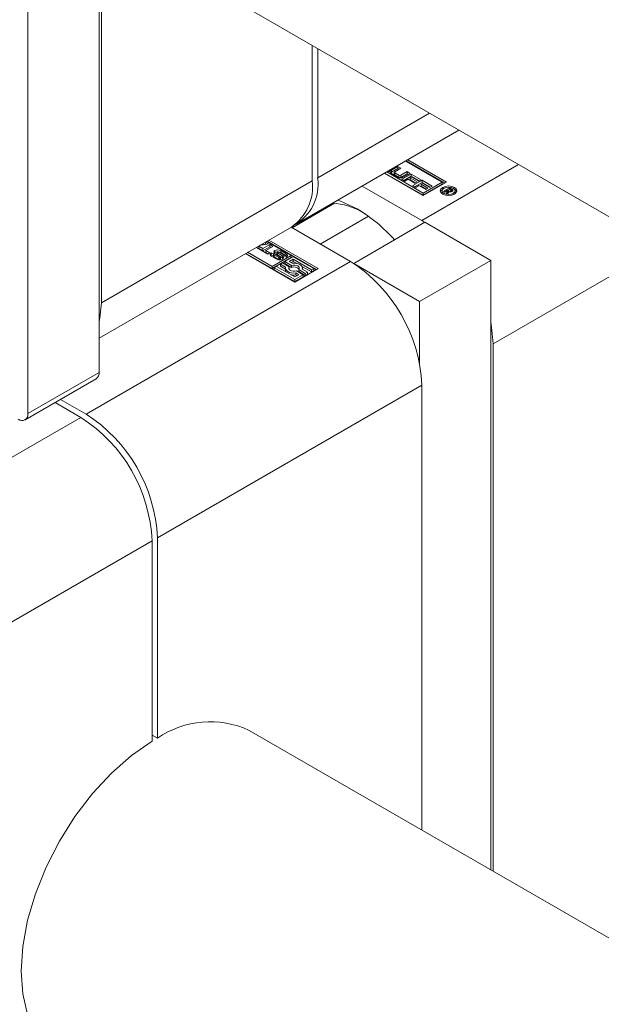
# Model space of a CAD drawing. Header units: millimetres. Extents: x 525 to 29324, y 175 to 20618.
# Tile 212 of 256: x 10371 to 10417, y 13112 to 13191. Entities that reach past the tile are written whole.
import ezdxf

# ---------------------------------------------------------------- set-up
doc = ezdxf.new("R2010")
doc.units = ezdxf.units.MM
doc.linetypes.add('SLD-Centrada-doble', pattern=[12.7, 6.35, -1.27, 1.27, -1.27, 1.27, -1.27])
doc.linetypes.add('SLD-Continua', pattern=[0])

msp = doc.modelspace()

# ---------------------------------------------------------------- linework, layer by layer
at = {"color": 7, "linetype": 'SLD-Continua', "lineweight": 18, "ltscale": 35}
for p, q in [((10377.198, 13162.567), (10377.198, 13217.928)), ((10371.541, 13159.301), (10371.541, 13214.663)), ((10377.374, 13168.099), (10377.374, 13212.192)), ((10389.345, 13191.282), (11198.856, 12723.962)), ((10394.133, 13177.773), (10394.133, 13188.518)), ((10394.557, 13188.273), (10394.557, 13178.018)), ((10392.9, 13174.356), (10405.783, 13181.793)), ((10404.442, 13177.679), (10401.55, 13179.349)), ((10404.651, 13177.598), (10401.584, 13179.369)), ((10401.725, 13179.45), (10404.793, 13177.679)), ((10400.217, 13178.493), (10400.142, 13178.537)), ((10400.284, 13178.618), (10400.217, 13178.493)), ((10400.409, 13178.617), (10400.937, 13178.922)), ((10400.409, 13178.454), (10400.937, 13178.759)), ((10401.176, 13178.784), (10400.674, 13178.494)), ((10400.937, 13178.922), (10401.176, 13178.784)), ((10400.937, 13178.759), (10400.937, 13178.922)), ((10400.937, 13178.759), (10401.035, 13178.703)), ((10401.156, 13178.216), (10401.658, 13178.506)), ((10401.658, 13178.506), (10401.896, 13178.368)), ((10401.658, 13178.343), (10401.658, 13178.506)), ((10402.936, 13176.608), (10399.869, 13178.379)), ((10399.902, 13178.398), (10402.936, 13176.647)), ((10400.044, 13178.48), (10402.936, 13176.81)), ((10400.916, 13178.064), (10400.409, 13178.356)), ((10400.644, 13178.453), (10400.644, 13178.289)), ((10400.674, 13178.411), (10401.011, 13178.216)), ((10400.674, 13178.247), (10401.011, 13178.053)), ((10401.156, 13178.053), (10401.658, 13178.343)), ((10401.249, 13177.898), (10401.98, 13178.32)), ((10401.485, 13177.761), (10401.249, 13177.898)), ((10401.896, 13178.368), (10401.369, 13178.064)), ((10401.39, 13177.816), (10401.98, 13178.157)), ((10401.735, 13177.905), (10401.485, 13177.761)), ((10401.658, 13178.343), (10401.755, 13178.287)), ((10402.271, 13177.596), (10401.735, 13177.905)), ((10402.038, 13178.08), (10401.913, 13178.008)), ((10401.913, 13178.008), (10402.449, 13177.699)), ((10401.913, 13177.845), (10401.913, 13178.008)), ((10401.913, 13177.845), (10402.308, 13177.617)), ((10401.98, 13178.32), (10402.78, 13177.858)), ((10401.98, 13178.157), (10401.98, 13178.32)), ((10401.98, 13178.157), (10402.639, 13177.777)), ((10402.601, 13177.755), (10402.038, 13178.08)), ((10402.119, 13177.396), (10402.85, 13177.818)), ((10402.78, 13177.858), (10402.601, 13177.755)), ((10402.85, 13177.818), (10403.65, 13177.356)), ((10402.85, 13177.655), (10402.85, 13177.818)), ((10398.101, 13177.358), (10402.83, 13174.628)), ((10402.355, 13177.259), (10402.119, 13177.396)), ((10402.26, 13177.314), (10402.85, 13177.655)), ((10402.449, 13177.699), (10402.271, 13177.596)), ((10402.605, 13177.403), (10402.355, 13177.259)), ((10403.141, 13177.093), (10402.605, 13177.403)), ((10402.908, 13177.578), (10402.783, 13177.506)), ((10402.783, 13177.506), (10403.319, 13177.197)), ((10402.783, 13177.343), (10402.783, 13177.506)), ((10402.783, 13177.343), (10403.178, 13177.115)), ((10402.85, 13177.655), (10403.509, 13177.274)), ((10403.471, 13177.253), (10402.908, 13177.578)), ((10404.793, 13177.679), (10402.936, 13176.608)), ((10402.936, 13176.81), (10404.442, 13177.679)), ((10402.936, 13176.647), (10404.442, 13177.516)), ((10403.319, 13177.197), (10403.141, 13177.093)), ((10403.65, 13177.356), (10403.471, 13177.253)), ((10404.442, 13177.679), (10404.442, 13177.516)), ((10404.446, 13176.988), (10404.446, 13176.824)), ((10404.548, 13176.924), (10405.055, 13177.217)), ((10404.883, 13177.003), (10404.648, 13176.867)), ((10404.78, 13176.791), (10404.883, 13177.003)), ((10404.883, 13176.839), (10404.883, 13177.003)), ((10404.883, 13176.954), (10404.906, 13176.968)), ((10405.072, 13177.112), (10404.906, 13177.016)), ((10404.906, 13177.016), (10404.929, 13177.003)), ((10404.906, 13176.853), (10404.906, 13177.016)), ((10404.929, 13176.839), (10404.929, 13177.003)), ((10405.045, 13176.891), (10405.045, 13176.964)), ((10405.055, 13177.217), (10405.221, 13177.121)), ((10405.055, 13177.102), (10405.055, 13177.217)), ((10405.108, 13177.091), (10405.072, 13177.112)), ((10405.121, 13177.083), (10405.108, 13177.091)), ((10405.133, 13177.075), (10405.121, 13177.083)), ((10405.127, 13176.892), (10405.127, 13176.98)), ((10405.171, 13176.901), (10405.171, 13177.026)), ((10405.171, 13176.986), (10405.221, 13176.957)), ((10405.471, 13176.824), (10405.471, 13176.988)), ((10402.936, 13176.647), (10402.936, 13176.81)), ((10404.446, 13176.824), (10404.475, 13176.726)), ((10404.648, 13176.867), (10404.548, 13176.924)), ((10404.896, 13176.724), (10404.78, 13176.791)), ((10404.842, 13176.755), (10404.883, 13176.839)), ((10404.966, 13176.909), (10404.896, 13176.724)), ((10404.906, 13176.853), (10404.929, 13176.839)), ((10404.929, 13176.839), (10404.938, 13176.835)), ((10405.442, 13176.726), (10405.471, 13176.824)), ((10395.889, 13175.992), (10392.521, 13174.048)), ((10398.595, 13174.966), (10394.762, 13172.754)), ((10402.83, 13174.628), (10403.072, 13174.482)), ((10377.198, 13165.291), (10392.476, 13174.111)), ((10397.173, 13171.362), (10392.444, 13174.092)), ((10392.636, 13174.211), (10392.548, 13174.032)), ((10403.078, 13174.485), (10397.421, 13171.219)), ((10408.31, 13171.464), (10403.078, 13174.485)), ((10390.676, 13173.072), (10394.592, 13170.811)), ((10389.698, 13172.476), (10389.877, 13172.579)), ((10390.586, 13171.964), (10389.698, 13172.476)), ((10389.84, 13172.394), (10389.877, 13172.416)), ((10389.877, 13172.579), (10390.201, 13172.392)), ((10389.877, 13172.416), (10389.877, 13172.579)), ((10389.877, 13172.416), (10390.201, 13172.228)), ((10390.657, 13172.767), (10389.925, 13172.638)), ((10390.139, 13172.762), (10390.213, 13172.719)), ((10390.201, 13172.392), (10390.754, 13172.711)), ((10390.201, 13172.228), (10390.754, 13172.548)), ((10390.201, 13172.228), (10390.201, 13172.392)), ((10390.213, 13172.719), (10390.213, 13172.805)), ((10390.213, 13172.719), (10390.401, 13172.751)), ((10390.401, 13172.751), (10390.401, 13172.913)), ((10390.401, 13172.751), (10390.44, 13172.729)), ((10390.402, 13172.914), (10390.657, 13172.767)), ((10390.993, 13172.573), (10390.44, 13172.254)), ((10390.44, 13172.254), (10390.765, 13172.067)), ((10390.44, 13172.091), (10390.44, 13172.254)), ((10392.44, 13171.852), (10390.501, 13172.971)), ((10394.451, 13170.73), (10390.535, 13172.99)), ((10390.754, 13172.711), (10390.993, 13172.573)), ((10390.754, 13172.548), (10390.754, 13172.711)), ((10390.754, 13172.548), (10390.852, 13172.491)), ((10392.736, 13169.739), (10388.82, 13172)), ((10388.853, 13172.02), (10390.934, 13170.819)), ((10388.995, 13172.101), (10390.934, 13170.982)), ((10390.44, 13172.091), (10390.623, 13171.985)), ((10390.765, 13172.067), (10390.586, 13171.964)), ((10391.302, 13171.549), (10390.864, 13171.801)), ((10390.876, 13172.073), (10391.058, 13171.968)), ((10390.876, 13171.91), (10390.876, 13172.073)), ((10391.044, 13171.812), (10390.876, 13171.91)), ((10390.934, 13170.982), (10392.44, 13171.852)), ((10390.934, 13170.819), (10392.44, 13171.688)), ((10391.044, 13171.946), (10391.044, 13171.783)), ((10391.049, 13171.768), (10391.049, 13171.932)), ((10391.066, 13171.748), (10391.066, 13171.911)), ((10391.091, 13171.893), (10391.465, 13171.677)), ((10391.091, 13171.73), (10391.465, 13171.514)), ((10391.557, 13171.733), (10391.154, 13171.977)), ((10391.32, 13172.111), (10391.32, 13171.948)), ((10391.32, 13171.947), (10391.32, 13172.11)), ((10391.32, 13171.948), (10391.32, 13171.947)), ((10391.361, 13172.057), (10391.761, 13171.815)), ((10391.361, 13171.894), (10391.361, 13172.057)), ((10391.361, 13171.894), (10391.761, 13171.651)), ((10391.835, 13171.895), (10391.461, 13172.111)), ((10391.504, 13171.497), (10391.504, 13171.66)), ((10391.55, 13171.494), (10391.55, 13171.651)), ((10391.587, 13171.496), (10391.587, 13171.658)), ((10391.601, 13171.516), (10391.601, 13171.679)), ((10391.601, 13171.513), (10391.601, 13171.676)), ((10391.62, 13172.239), (10392.057, 13171.987)), ((10391.62, 13172.076), (10392.057, 13171.823)), ((10391.761, 13171.651), (10391.761, 13171.815)), ((10391.866, 13171.82), (10391.869, 13171.822)), ((10392.046, 13171.715), (10391.866, 13171.82)), ((10391.869, 13171.818), (10391.869, 13171.822)), ((10391.879, 13171.812), (10391.879, 13171.832)), ((10391.881, 13171.811), (10391.881, 13171.842)), ((10392.615, 13171.75), (10391.95, 13171.366)), ((10392.3, 13171.366), (10392.615, 13171.548)), ((10392.44, 13171.852), (10392.44, 13171.688)), ((10394.242, 13170.811), (10392.615, 13171.75)), ((10392.615, 13171.548), (10394.067, 13170.71)), ((10392.615, 13171.385), (10392.615, 13171.548)), ((10408.31, 13171.464), (10402.653, 13168.199)), ((10408.31, 13123.058), (10408.31, 13171.464)), ((10390.934, 13170.819), (10390.934, 13170.982)), ((10391.284, 13170.982), (10391.109, 13170.881)), ((10391.109, 13170.881), (10392.736, 13169.942)), ((10391.109, 13170.718), (10391.109, 13170.881)), ((10391.109, 13170.718), (10392.736, 13169.778)), ((10392.736, 13170.144), (10391.284, 13170.982)), ((10391.774, 13171.265), (10391.599, 13171.164)), ((10391.599, 13171.164), (10392.014, 13170.924)), ((10391.599, 13171.001), (10391.599, 13171.164)), ((10391.599, 13171.001), (10392, 13170.769)), ((10392.3, 13170.961), (10391.774, 13171.265)), ((10391.95, 13171.366), (10392.476, 13171.063)), ((10391.95, 13171.203), (10391.95, 13171.366)), ((10391.95, 13171.203), (10392.476, 13170.899)), ((10392, 13170.846), (10392, 13170.683)), ((10392.275, 13170.764), (10392.3, 13170.798)), ((10392.54, 13171.228), (10392.3, 13171.366)), ((10392.3, 13170.798), (10392.3, 13170.961)), ((10392.441, 13171.285), (10392.615, 13171.385)), ((10392.476, 13170.899), (10392.476, 13171.063)), ((10392.615, 13171.385), (10392.919, 13171.21)), ((10394.592, 13170.811), (10392.736, 13169.739)), ((10393.051, 13170.567), (10393.051, 13170.731)), ((10393.051, 13170.731), (10393.576, 13170.427)), ((10393.305, 13170.986), (10394.067, 13170.547)), ((10393.752, 13170.528), (10393.337, 13170.768)), ((10393.35, 13170.76), (10393.35, 13170.846)), ((10394.067, 13170.71), (10394.242, 13170.811)), ((10394.067, 13170.547), (10394.067, 13170.71)), ((10394.242, 13170.648), (10394.242, 13170.811)), ((10397.421, 13171.213), (10397.421, 13171.219)), ((10397.421, 13171.219), (10402.653, 13168.199)), ((10392.736, 13169.942), (10393.401, 13170.326)), ((10393.051, 13170.326), (10392.736, 13170.144)), ((10392.736, 13169.778), (10393.401, 13170.163)), ((10392.736, 13169.778), (10392.736, 13169.942)), ((10392.811, 13170.464), (10393.051, 13170.326)), ((10392.811, 13170.301), (10392.811, 13170.464)), ((10392.811, 13170.301), (10392.909, 13170.244)), ((10393.401, 13170.326), (10392.875, 13170.629)), ((10393.051, 13170.567), (10393.576, 13170.264)), ((10393.401, 13170.163), (10393.401, 13170.326)), ((10393.576, 13170.427), (10393.752, 13170.528)), ((10393.576, 13170.264), (10393.576, 13170.427)), ((10393.576, 13170.264), (10393.752, 13170.365)), ((10393.752, 13170.365), (10393.752, 13170.528)), ((10394.067, 13170.547), (10394.242, 13170.648)), ((10402.653, 13168.199), (10402.653, 13163.287)), ((10408.487, 13122.956), (10408.487, 13164.83)), ((10371.313, 13158.798), (10376.97, 13162.063)), ((10402.83, 13126.221), (10402.83, 13161.564)), ((10375.748, 13158.994), (10373.7, 13160.176)), ((10374.124, 13160.421), (10376.172, 13159.239)), ((10381.405, 13133.271), (10381.405, 13149.196)), ((10381.829, 13149.441), (10381.829, 13133.516)), ((11196.837, 12667.851), (10389.116, 13134.138)), ((10381.405, 13133.761), (10381.829, 13133.516))]:
    msp.add_line(p, q, dxfattribs=at)
at = {"color": 8, "linetype": 'SLD-Centrada-doble', "lineweight": 18, "ltscale": 35}
for p, q in [((10403.439, 13183.146), (10394.557, 13178.018)), ((10400.409, 13178.454), (10400.409, 13178.617)), ((10402.83, 13174.628), (10410.512, 13179.063)), ((10377.374, 13168.099), (10394.133, 13177.773)), ((10400.674, 13178.247), (10400.674, 13178.411)), ((10401.011, 13178.053), (10401.011, 13178.216)), ((10401.156, 13178.053), (10401.156, 13178.216)), ((10404.49, 13177.108), (10404.49, 13177.258)), ((10405.136, 13176.893), (10405.136, 13176.984)), ((10405.159, 13176.897), (10405.159, 13177.001)), ((10405.221, 13176.957), (10405.221, 13177.121)), ((10405.279, 13176.959), (10405.279, 13177.075)), ((10405.321, 13176.668), (10405.321, 13176.779)), ((10408.487, 13164.83), (10421.827, 13172.531)), ((10390.864, 13172.067), (10390.864, 13171.903)), ((10391.091, 13171.73), (10391.091, 13171.893)), ((10391.16, 13172.239), (10391.16, 13172.076)), ((10391.329, 13171.923), (10391.329, 13172.087)), ((10391.465, 13171.514), (10391.465, 13171.677)), ((10391.588, 13171.496), (10391.588, 13171.659)), ((10391.62, 13172.076), (10391.62, 13172.239)), ((10392.057, 13171.823), (10392.057, 13171.987)), ((10397.173, 13171.362), (10376.172, 13159.239)), ((10371.541, 13159.301), (10377.198, 13162.567)), ((10402.83, 13161.564), (10381.829, 13149.441)), ((10354.747, 13146.87), (10375.748, 13158.994)), ((10360.404, 13137.072), (10381.405, 13149.196))]:
    msp.add_line(p, q, dxfattribs=at)
at = {"color": 7, "linetype": 'SLD-Continua', "lineweight": 18, "ltscale": 35, "flags": 128}
for points in [[(10400.409, 13178.454), (10400.37, 13178.426), (10400.349, 13178.405)], [(10405.427, 13176.717), (10405.212, 13176.635), (10404.958, 13176.605), (10404.705, 13176.635), (10404.49, 13176.717), (10404.346, 13176.841), (10404.296, 13176.988), (10404.346, 13177.134), (10404.49, 13177.258)], [(10404.311, 13176.906), (10404.346, 13176.971), (10404.475, 13177.086)], [(10404.596, 13177.197), (10404.485, 13177.101), (10404.446, 13176.988), (10404.485, 13176.875), (10404.596, 13176.779), (10404.762, 13176.715), (10404.958, 13176.692), (10405.154, 13176.715), (10405.321, 13176.779)], [(10404.49, 13177.258), (10404.705, 13177.341), (10404.958, 13177.37), (10405.212, 13177.341), (10405.427, 13177.258), (10405.57, 13177.134), (10405.621, 13176.988), (10405.57, 13176.841), (10405.427, 13176.717)], [(10405.321, 13176.779), (10405.432, 13176.875), (10405.471, 13176.988), (10405.432, 13177.101), (10405.321, 13177.197), (10405.154, 13177.261), (10404.958, 13177.283), (10404.762, 13177.261), (10404.596, 13177.197)], [(10405.442, 13177.086), (10405.57, 13176.971), (10405.605, 13176.906)], [(10396.163, 13176.239), (10396.324, 13176.185), (10397.704, 13175.546)], [(10390.864, 13171.903), (10390.824, 13171.875), (10390.801, 13171.852)], [(10391.16, 13172.076), (10391.12, 13172.048), (10391.097, 13172.025)], [(10391.504, 13171.497), (10391.509, 13171.495), (10391.513, 13171.494)], [(10391.601, 13171.513), (10391.601, 13171.516), (10391.601, 13171.516)], [(10391.824, 13171.6), (10391.801, 13171.623), (10391.761, 13171.651)], [(10392.12, 13171.772), (10392.097, 13171.795), (10392.057, 13171.823)], [(10392.014, 13170.924), (10392.001, 13170.829), (10392.029, 13170.734), (10392.096, 13170.646), (10392.198, 13170.57), (10392.329, 13170.511), (10392.481, 13170.473), (10392.645, 13170.457), (10392.811, 13170.464)], [(10392.875, 13170.629), (10392.748, 13170.604), (10392.613, 13170.603), (10392.484, 13170.627), (10392.375, 13170.672), (10392.296, 13170.736), (10392.255, 13170.81), (10392.257, 13170.888), (10392.3, 13170.961)], [(10392.476, 13171.063), (10392.603, 13171.088), (10392.738, 13171.089), (10392.867, 13171.065), (10392.976, 13171.019), (10393.055, 13170.956), (10393.096, 13170.882), (10393.094, 13170.804), (10393.051, 13170.731)], [(10393.337, 13170.768), (10393.35, 13170.863), (10393.322, 13170.958), (10393.255, 13171.046), (10393.153, 13171.122), (10393.022, 13171.181), (10392.869, 13171.219), (10392.706, 13171.235), (10392.54, 13171.228)], [(10377.374, 13168.099), (10377.266, 13166.887), (10377.198, 13166.581)], [(10408.31, 13166.552), (10408.378, 13166.167), (10408.487, 13164.83)], [(10374.118, 13108.157), (10374.042, 13108.201), (10372.986, 13109.045), (10372.138, 13110.18), (10371.516, 13111.578), (10371.138, 13113.206), (10371.01, 13115.024), (10371.138, 13116.99), (10371.516, 13119.055), (10372.138, 13121.17), (10372.986, 13123.285), (10374.042, 13125.348), (10375.28, 13127.311), (10376.67, 13129.126), (10378.178, 13130.749), (10379.769, 13132.142), (10381.405, 13133.271)]]:
    msp.add_lwpolyline(points, dxfattribs=at)
at = {"color": 7, "linetype": 'SLD-Continua', "lineweight": 18, "ltscale": 1225}
for centre, radius, start, end in [((10400.459, 13178.487), 0.14, 110.78342, 249.21658), ((10390.213, 13177.341), 3.944, 305.01333, 6.29885), ((10390.845, 13177.512), 3.746, 298.69451, 7.76873), ((10400.695, 13178.294), 0.0516, 185.6948, 245.62534), ((10400.69, 13178.453), 0.0448, 110.78342, 249.21658), ((10401.142, 13178.5), 0.492, 242.60967, 297.39033), ((10401.083, 13178.356), 0.158, 242.60967, 297.39033), ((10401.083, 13178.193), 0.158, 242.60967, 297.39033), ((10405.08, 13177.262), 0.3, 239.82645, 263.3108), ((10405.058, 13177.12), 0.156, 265.25022, 296.1848), ((10405.055, 13177.125), 0.162, 296.48646, 299.96631), ((10405.065, 13176.971), 0.124, 34.53935, 56.82631), ((10405.072, 13177.096), 0.128, 299.61914, 312.37161), ((10405.14, 13177.026), 0.0312, 306.48153, 29.89514), ((10405.09, 13176.893), 0.263, 43.96599, 60.03699), ((10405.072, 13176.703), 0.295, 52.41419, 59.58167), ((10405.143, 13177.109), 0.204, 296.34285, 299.96373), ((10405.2, 13177.028), 0.106, 294.9318, 350.76729), ((10405.22, 13177.015), 0.0841, 357.03373, 45.54787), ((10405.082, 13177.225), 0.337, 249.8468, 279.35735), ((10405.096, 13177.17), 0.28, 278.30799, 298.91828), ((10405.13, 13177.1), 0.202, 299.99622, 300.65477), ((10395.413, 13170.532), 5.479, 61.02535, 86.48404), ((10391.104, 13164.59), 12.79, 41.65057, 58.93764), ((10391.39, 13171.795), 0.5, 62.60967, 117.39033), ((10390.915, 13171.934), 0.142, 110.78342, 249.21658), ((10391.023, 13171.791), 0.318, 117.52895, 119.98197), ((10391.023, 13171.628), 0.318, 117.52895, 119.98197), ((10391.07, 13171.946), 0.026, 161.15652, 213.60653), ((10391.071, 13171.783), 0.027, 180.6276, 213.08998), ((10391.07, 13171.945), 0.0258, 116.84335, 158.17765), ((10391.111, 13171.966), 0.0708, 208.70735, 230.45043), ((10391.111, 13171.802), 0.0708, 208.70735, 230.45043), ((10391.167, 13172.026), 0.154, 228.72837, 240.31762), ((10391.167, 13171.863), 0.154, 228.72837, 240.31762), ((10391.209, 13172.107), 0.141, 110.46546, 247.14615), ((10391.373, 13171.679), 0.45, 95.5088, 118.32197), ((10391.532, 13171.992), 0.5, 242.60967, 297.39033), ((10391.342, 13172.11), 0.0218, 113.67739, 178.7446), ((10391.364, 13172.113), 0.0436, 183.49244, 216.98669), ((10391.364, 13171.949), 0.0436, 183.49244, 216.98669), ((10391.428, 13172.162), 0.124, 217.06088, 237.0978), ((10391.428, 13171.998), 0.124, 217.06088, 237.0978), ((10391.363, 13172.075), 0.0616, 93.07216, 118.43458), ((10391.369, 13171.984), 0.153, 75.0371, 93.49041), ((10391.356, 13171.925), 0.213, 60.6051, 75.82528), ((10391.402, 13171.669), 0.462, 61.8515, 88.35432), ((10391.565, 13171.853), 0.202, 240.3702, 252.23925), ((10391.565, 13171.689), 0.202, 240.3702, 252.23925), ((10391.56, 13171.827), 0.176, 251.43443, 266.73325), ((10391.556, 13171.718), 0.067, 264.24472, 297.37594), ((10391.465, 13171.58), 0.178, 50.91521, 58.94805), ((10391.518, 13171.647), 0.093, 33.22777, 50.37442), ((10391.567, 13171.696), 0.0431, 298.37317, 299.99067), ((10391.579, 13171.68), 0.0231, 294.94347, 350.69305), ((10391.579, 13171.516), 0.0224, 298.68763, 351.09204), ((10391.568, 13171.679), 0.0335, 354.56339, 33.90864), ((10391.711, 13171.681), 0.142, 290.8418, 69.57452), ((10391.761, 13171.765), 0.15, 46.77381, 60.43375), ((10391.821, 13171.828), 0.0626, 20.07496, 47.5276), ((10391.855, 13171.846), 0.0274, 300.08132, 329.71125), ((10391.858, 13171.842), 0.0235, 334.98634, 18.51245), ((10391.898, 13171.996), 0.317, 297.81875, 299.98536), ((10392.006, 13171.854), 0.142, 290.78342, 69.21658), ((10392.252, 13170.686), 0.252, 180.84127, 214.97015), ((10392.679, 13170.4), 0.539, 42.49117, 112.19889), ((10390.548, 13161.005), 12.294, 2.60548, 57.39452), ((10392.675, 13171.429), 1.136, 257.62865, 276.8556), ((10376.659, 13162.507), 0.542, 305.01333, 6.29885), ((10371.066, 13159.224), 0.48, 230.79671, 9.21404), ((10369.123, 13148.637), 12.294, 2.60548, 57.39452), ((10369.547, 13148.882), 12.294, 2.60548, 57.39452), ((10386.015, 13127.479), 7.346, 65.02705, 124.73971)]:
    msp.add_arc(centre, radius, start, end, dxfattribs=at)

doc.saveas('drawing.dxf')
